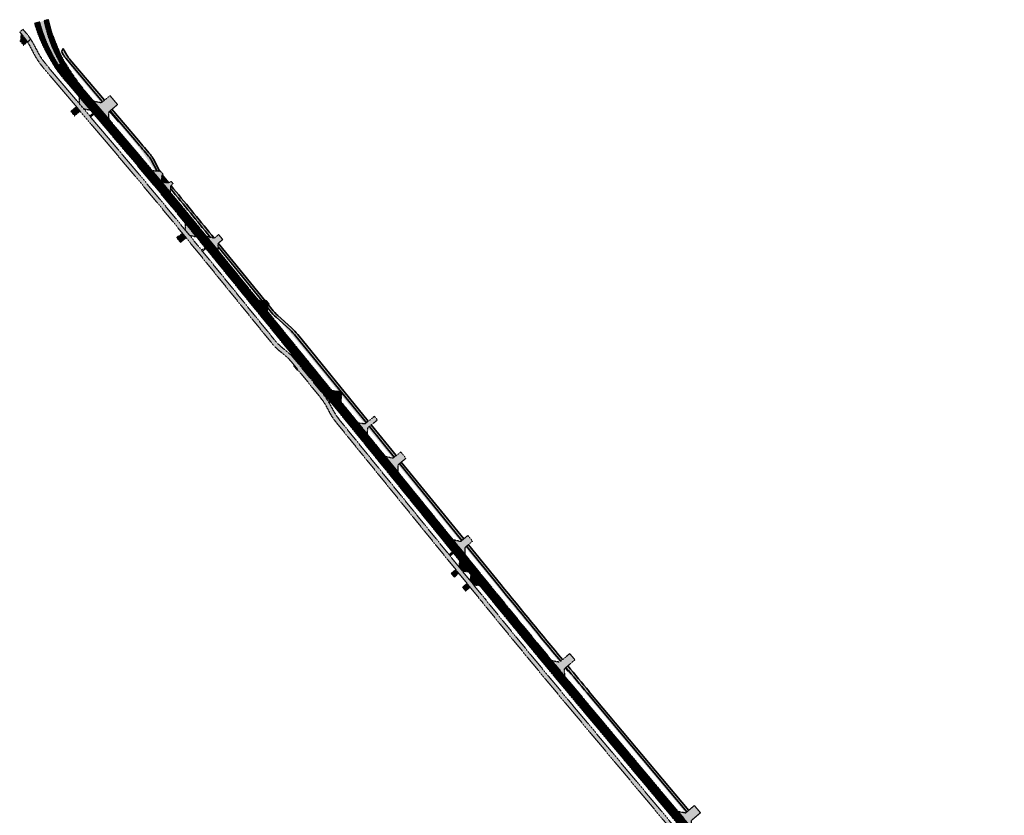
# Model space of a CAD drawing. Header units: metres. Extents: x 101723 to 104407, y 400975 to 405689.
# Tile 48 of 48: x 101723 to 102562, y 405011 to 405689. Entities that reach past the tile are written whole.
import ezdxf

# ---------------------------------------------------------------- set-up
doc = ezdxf.new("R2010")
doc.units = ezdxf.units.M
doc.linetypes.add('HIDDEN', pattern=[0.375, 0.25, -0.125])
doc.layers.add('_hulplijn voor arcering', color=1, linetype='HIDDEN', plot=False)
for name, color, linetype, lineweight, true_color in [('B-WE-VH-OPENVERHARDING_BETONSTRAATSTEEN_BEDRIJFSUITRIT-V', 7, 'Continuous', 18, 0xaf839a), ('B-WE-VH-OPENVERHARDING_BETONSTRAATSTEEN_INRIT-V', 7, 'Continuous', 18, 0xd7c1cc), ('N-WE-GR-GRAS-V', 7, 'Continuous', 18, 0xbeffa8), ('N-WE-VH-GESLOTENVERHARDING_FIETSPAD_ASFALT-V', 7, 'Continuous', 18, 0x7db5ae), ('N-WE-VH-HALFVERHARDING-V', 7, 'Continuous', 18, 0xdbdb00)]:
    doc.layers.add(name, color=color, linetype=linetype, lineweight=lineweight, true_color=true_color)
doc.layers.add('N-WE-VH-GESLOTENVERHARDING_ASFALT-V', color=253, linetype='Continuous', lineweight=18)
doc.layers.add('N-WE-VH-KANTVERHARDING-G_3', color=221, linetype='Continuous', lineweight=35)
pattern_1 = [(60, (0, 0), (-0.4330127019, 0.25), []), (120, (0, 0), (-0.4330127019, -0.25), [])]

msp = doc.modelspace()

# ---------------------------------------------------------------- hatches: boundary and pattern name
at = {"layer": 'B-WE-VH-OPENVERHARDING_BETONSTRAATSTEEN_BEDRIJFSUITRIT-V'}
h = msp.add_hatch(color=256, dxfattribs=at)
h.dxf.hatch_style = 1
h.paths.add_polyline_path([(101806.01, 405617.22), (101799.55, 405624.85), (101792.1, 405618.53), (101785.81, 405619.76), (101798.74, 405604.5), (101798.56, 405610.9)])
h = msp.add_hatch(color=256, dxfattribs=at)
h.dxf.hatch_style = 1
h.paths.add_polyline_path([(101895.72, 405502.08), (101892.25, 405506.35), (101888.37, 405503.2), (101882.11, 405504.55), (101891.89, 405492.53), (101891.84, 405498.93)])
h = msp.add_hatch(color=256, dxfattribs=at)
h.dxf.hatch_style = 1
h.paths.add_polyline_path([(101956.56, 405394.97), (101956.21, 405394.36), (101959.36, 405390.49), (101959.86, 405390.9)])
h = msp.add_hatch(color=256, dxfattribs=at)
h.dxf.hatch_style = 1
h.paths.add_polyline_path([(101957.27, 405400.99), (101956.69, 405400.51, -0.004606), (101957.29, 405399.77), (101966.15, 405388.87), (101966.74, 405389.35)])
h = msp.add_hatch(color=256, dxfattribs=at)
h.dxf.hatch_style = 1
h.paths.add_polyline_path([(102051.85, 405315.55), (102047.43, 405320.98), (102040.84, 405315.62), (102034.58, 405316.98), (102045.3, 405303.79), (102045.25, 405310.19)])
h = msp.add_hatch(color=256, dxfattribs=at)
h.dxf.hatch_style = 1
h.paths.add_polyline_path([(102196.06, 405143.73), (102191.58, 405149.11), (102182.72, 405141.75), (102176.46, 405143.04, 0.000181), (102180.15, 405138.59), (102184.43, 405133.43, 0.000141), (102187.32, 405129.97), (102187.2, 405136.36)])
h = msp.add_hatch(color=256, dxfattribs=at)
h.dxf.hatch_style = 1
h.paths.add_polyline_path([(102303.14, 405013.45), (102298.01, 405019.58), (102290.34, 405013.16), (102284.06, 405014.43), (102295.62, 405000.63), (102295.48, 405007.03)])
at = {"layer": 'B-WE-VH-OPENVERHARDING_BETONSTRAATSTEEN_INRIT-V'}
h = msp.add_hatch(color=256, dxfattribs=at)
h.dxf.hatch_style = 1
h.paths.add_polyline_path([(101729.24, 405670.47, 0.029678), (101725.11, 405676.03), (101723.84, 405677.56), (101723.38, 405672.06), (101722.75, 405671.52), (101725.98, 405667.71)])
h = msp.add_hatch(color=256, dxfattribs=at)
h.dxf.hatch_style = 1
h.paths.add_polyline_path([(101773.23, 405623.78), (101773.4, 405617.86), (101777.11, 405613.48), (101782.93, 405612.34)])
h = msp.add_hatch(color=256, dxfattribs=at)
h.dxf.hatch_style = 1
h.paths.add_polyline_path([(101774.12, 405611.44), (101770.89, 405615.25), (101766.23, 405611.3), (101769.46, 405607.49)])
h = msp.add_hatch(color=256, dxfattribs=at)
h.dxf.hatch_style = 1
h.paths.add_polyline_path([(101785.87, 405608.87), (101785.23, 405609.63), (101782.4, 405607.23), (101783.05, 405606.47)])
h = msp.add_hatch(color=256, dxfattribs=at)
h.dxf.hatch_style = 1
h.paths.add_polyline_path([(101844.01, 405557.07), (101844.77, 405557.71, 0.000359), (101842.21, 405560.78), (101841.44, 405560.14), (101835.8, 405560.64, -0.001192), (101851.08, 405542.32), (101851.6, 405547.96), (101853.48, 405549.52), (101851.56, 405551.83), (101849.68, 405550.26), (101845.46, 405550.65, 0.000143), (101843.63, 405552.84)])
h = msp.add_hatch(color=256, dxfattribs=at)
h.dxf.hatch_style = 1
h.paths.add_polyline_path([(101863.72, 405516), (101863.78, 405510.09, -0.000288), (101867.42, 405505.64), (101873.21, 405504.4, 0.00075)])
h = msp.add_hatch(color=256, dxfattribs=at)
h.dxf.hatch_style = 1
h.paths.add_polyline_path([(101861.23, 405507.52), (101856.5, 405503.66), (101859.66, 405499.79), (101864.39, 405503.65, 0.000251)])
h = msp.add_hatch(color=256, dxfattribs=at)
h.dxf.hatch_style = 1
h.paths.add_polyline_path([(101935.16, 405447.22), (101932.64, 405450.32), (101931.86, 405449.69), (101926.23, 405450.27), (101933.8, 405440.96), (101934.38, 405446.58)])
h = msp.add_hatch(color=256, dxfattribs=at)
h.dxf.hatch_style = 1
h.paths.add_polyline_path([(101997.13, 405369.39), (101997.91, 405370.02), (101995.39, 405373.12), (101994.61, 405372.49), (101988.98, 405373.07), (101996.55, 405363.76)])
h = msp.add_hatch(color=256, dxfattribs=at)
h.dxf.hatch_style = 1
h.paths.add_polyline_path([(101986.69, 405364.8), (101985.8, 405364.08, -0.008775), (101986.74, 405362.52), (101987.82, 405363.4)])
h = msp.add_hatch(color=256, dxfattribs=at)
h.dxf.hatch_style = 1
h.paths.add_polyline_path([(102027.52, 405348.27), (102025, 405351.37), (102017.04, 405344.9), (102011.41, 405345.48), (102018.98, 405336.17), (102019.56, 405341.8)])
h = msp.add_hatch(color=256, dxfattribs=at)
h.dxf.hatch_style = 1
h.paths.add_polyline_path([(102108.72, 405244.79), (102104.75, 405249.68), (102098.54, 405244.63), (102092.28, 405245.99), (102102.57, 405233.34), (102102.52, 405239.74)])
h = msp.add_hatch(color=256, dxfattribs=at)
h.dxf.hatch_style = 1
h.paths.add_polyline_path([(102092.32, 405234.85), (102091.68, 405235.63), (102088.81, 405233.29), (102089.44, 405232.52)])
h = msp.add_hatch(color=256, dxfattribs=at)
h.dxf.hatch_style = 1
h.paths.add_polyline_path([(102097.65, 405228.29), (102097.11, 405223.09), (102100.01, 405219.52), (102105.22, 405218.98)])
h = msp.add_hatch(color=256, dxfattribs=at)
h.dxf.hatch_style = 1
h.paths.add_polyline_path([(102094.51, 405220.58), (102090.63, 405217.43), (102093.15, 405214.32), (102097.03, 405217.48)])
h = msp.add_hatch(color=256, dxfattribs=at)
h.dxf.hatch_style = 1
h.paths.add_polyline_path([(102107.2, 405216.54), (102106.66, 405211.34), (102109.56, 405207.77), (102114.77, 405207.23)])
h = msp.add_hatch(color=256, dxfattribs=at)
h.dxf.hatch_style = 1
h.paths.add_polyline_path([(102104.06, 405208.83), (102100.18, 405205.68), (102102.7, 405202.58), (102106.58, 405205.73)])
at = {"layer": 'N-WE-GR-GRAS-V'}
h = msp.add_hatch(color=256, dxfattribs=at)
h.dxf.hatch_style = 1
h.paths.add_polyline_path([(101744.9, 405682.15), (101743.45, 405688.11), (101743.37, 405688.45), (101739.6, 405687.43), (101740.21, 405685.12), (101741.2, 405681.91), (101742.35, 405678.36), (101743.35, 405675.66), (101744.63, 405672.31), (101745.92, 405669.2), (101747.41, 405665.92), (101749.1, 405662.48), (101751.29, 405658.28), (101752.96, 405655.3), (101755.32, 405651.36), (101755.66, 405651.19), (101756.13, 405651.08), (101756.45, 405651.19), (101756.58, 405651.29), (101756.8, 405651.48), (101757.01, 405651.76), (101757.1, 405652.09), (101757.04, 405652.48), (101754.93, 405656.47), (101753.36, 405659.4), (101751.73, 405662.9), (101750.24, 405666.3), (101748.93, 405669.55), (101747.69, 405672.98), (101746.38, 405676.82)])
h = msp.add_hatch(color=256, dxfattribs=at)
h.dxf.hatch_style = 1
h.paths.add_polyline_path([(101760.21, 405658.67), (101761.29, 405656.74), (101763.08, 405654.04), (101764.99, 405651.34), (101768.52, 405646.61), (101770.04, 405644.76), (101773.19, 405640.87), (101778.81, 405634.31), (101785.45, 405626.27), (101792.07, 405618.73), (101792.18, 405618.6), (101798.58, 405610.92), (101800.41, 405612.47), (101794.16, 405619.96), (101786.7, 405628.43), (101779.45, 405637.17), (101771.89, 405646.17), (101769.02, 405649.91), (101764.33, 405656.86), (101762.17, 405660.17), (101761.89, 405660.68), (101759.76, 405659.49)])
h = msp.add_hatch(color=256, dxfattribs=at)
h.dxf.hatch_style = 1
h.paths.add_polyline_path([(101800.09, 405612.2), (101798.58, 405610.92), (101798.93, 405610.51), (101800.4, 405608.9), (101803.11, 405605.75), (101806.46, 405601.78), (101807.88, 405603)])
h.paths.add_polyline_path([(101800.77, 405606.8), (101802.62, 405608.37), (101801.23, 405610.02), (101799.37, 405608.45)], flags=25)
h = msp.add_hatch(color=256, dxfattribs=at)
h.dxf.hatch_style = 1
h.paths.add_polyline_path([(101807.88, 405603), (101806.46, 405601.78), (101806.95, 405601.19), (101811.98, 405595.25), (101817.25, 405588.97), (101820.55, 405584.94), (101825.71, 405578.65), (101827.53, 405576.27), (101829.33, 405573.73), (101831.53, 405570.32), (101834.29, 405566.18), (101836.83, 405562.47), (101838.01, 405560.8), (101838.27, 405560.42), (101840.11, 405560.26), (101836.85, 405566.48), (101835.9, 405567.87), (101833.87, 405571.05), (101831.97, 405573.85), (101830.2, 405576.45), (101829.22, 405577.79, 0.000507), (101822.67, 405585.54)])
h = msp.add_hatch(color=256, dxfattribs=at)
h.dxf.hatch_style = 1
h.paths.add_polyline_path([(101843.85, 405555.31), (101843.68, 405553.41), (101844.98, 405551.82), (101846, 405550.6), (101847.92, 405550.42, 0.000318)])
h = msp.add_hatch(color=256, dxfattribs=at)
h.dxf.hatch_style = 1
h.paths.add_polyline_path([(101851.44, 405546.2), (101851.26, 405544.32), (101851.45, 405544.09), (101857.08, 405537.32), (101860.81, 405532.83), (101868.29, 405523.82), (101868.62, 405523.42), (101869.59, 405524.21, 0.001424)])
h = msp.add_hatch(color=256, dxfattribs=at)
h.dxf.hatch_style = 1
h.paths.add_polyline_path([(101869.59, 405524.21), (101868.62, 405523.42), (101872.72, 405518.43), (101873.69, 405519.21, 0.000323)])
h = msp.add_hatch(color=256, dxfattribs=at)
h.dxf.hatch_style = 1
h.paths.add_polyline_path([(101874.33, 405518.44), (101873.36, 405517.65), (101873.89, 405517), (101879.31, 405510.49), (101882.25, 405506.82), (101884.55, 405504.02), (101886.41, 405503.62), (101885.35, 405504.93, 0.000871)])
h = msp.add_hatch(color=256, dxfattribs=at)
h.dxf.hatch_style = 1
h.paths.add_polyline_path([(101891.85, 405496.93), (101891.86, 405495.22), (101894.48, 405491.89), (101897.35, 405488.36), (101906.54, 405477.07), (101907.35, 405476.07), (101914.53, 405467.15), (101919.48, 405460.92), (101923.48, 405455.93), (101924.22, 405455.02), (101926.27, 405452.47), (101928.18, 405450.07), (101930.1, 405449.87)])
h = msp.add_hatch(color=256, dxfattribs=at)
h.dxf.hatch_style = 1
h.paths.add_polyline_path([(101953.74, 405425.69), (101952.04, 405427.65), (101950.13, 405429.7), (101948.94, 405430.88), (101944.63, 405435.16), (101941.67, 405438.17), (101939.79, 405440.16), (101938.14, 405441.91), (101937.35, 405442.77), (101936.76, 405443.48), (101934.27, 405445.5), (101934.01, 405442.99), (101935.06, 405441.77), (101936.9, 405439.74), (101938.76, 405437.83), (101941.45, 405435.13), (101944.43, 405432.24), (101947.37, 405429.19), (101950.71, 405425.5), (101953.5, 405422.31), (101957.38, 405417.8), (101966.77, 405406.37), (101968.02, 405404.84), (101969.74, 405402.74), (101979.74, 405390.49), (101989.06, 405379.06), (101993.03, 405374.21), (101994.39, 405372.52), (101994.61, 405372.49), (101995.39, 405373.12), (101997.53, 405370.48), (101998.31, 405371.11), (101994.82, 405375.4), (101961.25, 405416.71), (101958.18, 405420.44), (101955.86, 405423.23)])
h = msp.add_hatch(color=256, dxfattribs=at)
h.dxf.hatch_style = 1
edge = h.paths.add_edge_path()
edge.add_line((101998.31, 405371.11), (101997.53, 405370.48))
edge.add_line((101997.53, 405370.48), (101997.91, 405370.02))
edge.add_line((101997.91, 405370.02), (101997.13, 405369.39))
edge.add_line((101997.13, 405369.39), (101997.11, 405369.12))
edge.add_line((101997.11, 405369.12), (101997.96, 405368.05))
edge.add_line((101997.96, 405368.05), (101999.91, 405365.65))
edge.add_line((101999.91, 405365.65), (102011.59, 405351.26))
edge.add_line((102011.59, 405351.26), (102016.6, 405345.13))
edge.add_line((102016.6, 405345.13), (102016.76, 405344.93))
edge.add_line((102016.76, 405344.93), (102017.04, 405344.9))
edge.add_line((102017.04, 405344.9), (102018.59, 405346.16))
edge.add_line((102018.59, 405346.16), (102017.09, 405348.01))
edge.add_ellipse((102017.57, 405348.25), major_axis=(0.625, 0), ratio=0.601255, start_angle=192.00561, end_angle=220.08649, ccw=False)
edge.add_ellipse((102017.57, 405348.25), major_axis=(0.625, 0), ratio=0.601255, start_angle=149.49678, end_angle=192.00561)
edge.add_line((102016.95, 405348.17), (101998.31, 405371.11))
h = msp.add_hatch(color=256, dxfattribs=at)
h.dxf.hatch_style = 1
h.paths.add_polyline_path([(102021.11, 405343.06), (102019.56, 405341.8), (102019.53, 405341.49), (102019.65, 405341.33), (102021.68, 405338.77), (102030.59, 405328.05), (102040.52, 405315.86), (102042.23, 405317.08)])
h = msp.add_hatch(color=256, dxfattribs=at)
h.dxf.hatch_style = 1
h.paths.add_polyline_path([(102046.8, 405311.45), (102045.25, 405310.19), (102045.25, 405310.11), (102052.08, 405301.62), (102059.81, 405292.16), (102059.96, 405292.28), (102061.42, 405293.47)])
h = msp.add_hatch(color=256, dxfattribs=at)
h.dxf.hatch_style = 1
h.paths.add_polyline_path([(102061.42, 405293.47), (102059.96, 405292.28), (102059.81, 405292.16), (102060.83, 405290.92), (102067.26, 405282.96), (102070.82, 405278.64), (102075.69, 405272.68), (102083.81, 405262.67), (102091.02, 405253.8), (102097.53, 405245.78), (102098.43, 405244.66), (102098.54, 405244.63), (102100.09, 405245.89)])
h = msp.add_hatch(color=256, dxfattribs=at)
h.dxf.hatch_style = 1
h.paths.add_polyline_path([(102104.07, 405241), (102102.52, 405239.74), (102102.52, 405239.63), (102103.33, 405238.65), (102109.78, 405230.88), (102120.88, 405217.29), (102122.96, 405214.74), (102124.44, 405215.94)])
h = msp.add_hatch(color=256, dxfattribs=at)
h.dxf.hatch_style = 1
h.paths.add_polyline_path([(102124.44, 405215.94), (102122.96, 405214.74), (102135.07, 405199.83), (102143.45, 405189.66), (102154.22, 405176.45), (102162.79, 405166), (102175.86, 405150.18), (102182.48, 405142.28), (102182.84, 405141.85), (102184.26, 405143.03, -0.002593), (102131.65, 405207.07)])
h = msp.add_hatch(color=256, dxfattribs=at)
h.dxf.hatch_style = 1
h.paths.add_polyline_path([(102188.74, 405137.64), (102187.34, 405136.48), (102187.48, 405136.32), (102189.79, 405133.53), (102191.18, 405134.7, -0.00012)])
h = msp.add_hatch(color=256, dxfattribs=at)
h.dxf.hatch_style = 1
h.paths.add_polyline_path([(102191.18, 405134.7), (102189.79, 405133.53), (102202.42, 405118.38), (102213.22, 405105.53), (102223.32, 405093.47), (102243.58, 405069.26), (102250.63, 405060.86), (102252.02, 405062.02), (102206.87, 405115.91, -0.000766)])
h = msp.add_hatch(color=256, dxfattribs=at)
h.dxf.hatch_style = 1
h.paths.add_polyline_path([(102252.02, 405062.02), (102250.63, 405060.86), (102260.86, 405048.66), (102270.37, 405037.33), (102284.37, 405020.52), (102289.36, 405014.59), (102290.46, 405013.26), (102291.87, 405014.45)])
at = {"layer": 'N-WE-VH-GESLOTENVERHARDING_ASFALT-V'}
h = msp.add_hatch(dxfattribs=at)
h.set_pattern_fill('AVH-ASFALT-SO', color=256, scale=0.5, pattern_type=2)
h.set_pattern_definition(pattern_1)
h.paths.add_polyline_path([(101761.27, 405652.81), (101760.68, 405653.63), (101757.3, 405660.06), (101754.88, 405666.09), (101752.35, 405672.3), (101751.1, 405675.57), (101750.93, 405675.99), (101750.7, 405676.32), (101750.4, 405677.03), (101748.24, 405684.84), (101747.01, 405689.45), (101746.8, 405689.39), (101743.81, 405688.57), (101743.37, 405688.45), (101743.45, 405688.11), (101744.9, 405682.15), (101746.38, 405676.82), (101747.69, 405672.98), (101748.93, 405669.55), (101750.24, 405666.3), (101751.73, 405662.9), (101753.36, 405659.4), (101754.93, 405656.47), (101757.04, 405652.48), (101757.1, 405652.09), (101757.01, 405651.76), (101756.8, 405651.48), (101756.58, 405651.29), (101756.63, 405651.21), (101761.53, 405644.21), (101764.51, 405640.15), (101767.55, 405636.18), (101771.19, 405631.7), (101775.46, 405626.55), (101778.14, 405628.82, -0.039363)])
h = msp.add_hatch(dxfattribs=at)
h.set_pattern_fill('AVH-ASFALT-SO', color=256, scale=0.5, pattern_type=2)
h.set_pattern_definition(pattern_1)
h.paths.add_polyline_path([(101756.63, 405651.21), (101756.58, 405651.29), (101756.45, 405651.19), (101756.13, 405651.08), (101755.66, 405651.19), (101755.32, 405651.36), (101752.96, 405655.3), (101751.29, 405658.28), (101749.1, 405662.48), (101747.41, 405665.92), (101745.92, 405669.2), (101744.63, 405672.31), (101743.35, 405675.66), (101742.35, 405678.36), (101741.2, 405681.91), (101740.21, 405685.12), (101739.6, 405687.43), (101739.34, 405687.36), (101735.55, 405686.33), (101735.26, 405686.25), (101736.02, 405683.82), (101737.9, 405678.18), (101739.87, 405673.1), (101741.76, 405668.69), (101743.71, 405664.73), (101745.21, 405661.76), (101746.59, 405659.29), (101747.91, 405656.96), (101750.29, 405652.81), (101752.97, 405648.46), (101755.29, 405645.19), (101758.04, 405641.7), (101760.64, 405638.45), (101763.63, 405635.15), (101763.66, 405635.11, 0.004427), (101765.11, 405633.36), (101772.8, 405624.29), (101775.46, 405626.55), (101771.19, 405631.7), (101767.55, 405636.18), (101764.51, 405640.15), (101761.53, 405644.21)])
h = msp.add_hatch(dxfattribs=at)
h.set_pattern_fill('AVH-ASFALT-SO', color=256, scale=0.5, pattern_type=2)
h.set_pattern_definition(pattern_1)
edge = h.paths.add_edge_path()
edge.add_line((102434.73, 404823.67), (102440.09, 404828.17))
edge.add_line((102440.09, 404828.17), (102202.28, 405112.06))
edge.add_arc((108332.14, 410247.12), 7996.5, 219.786118, 219.953313, ccw=False)
edge.add_line((102187.32, 405129.97), (102187.32, 405129.96))
edge.add_line((102187.32, 405129.96), (102184.43, 405133.43))
edge.add_arc((108332.14, 410247.12), 7996.5, 219.705791, 219.753805, ccw=False)
edge.add_line((102180.15, 405138.59), (102176.45, 405143.04))
edge.add_line((102176.45, 405143.04), (102176.46, 405143.04))
edge.add_arc((108332.14, 410247.12), 7996.5, 219.105829, 219.66438, ccw=False)
edge.add_line((102126.99, 405203.29), (101883.22, 405503.19))
edge.add_arc((98000.59, 402347.21), 5003.5, 39.10583, 40.27359)
edge.add_line((101818.09, 405581.66), (101778.14, 405628.82))
edge.add_line((101778.14, 405628.82), (101772.8, 405624.29))
edge.add_line((101772.8, 405624.29), (101782.93, 405612.34))
edge.add_line((101782.93, 405612.34), (101812.75, 405577.14))
edge.add_arc((98000.59, 402347.21), 4996.5, 39.36084, 40.27359, ccw=False)
edge.add_line((101863.72, 405516), (101863.72, 405516.02))
edge.add_line((101863.72, 405516.02), (101873.21, 405504.4))
edge.add_line((101873.21, 405504.4), (101873.21, 405504.4))
edge.add_arc((98000.59, 402347.21), 4996.5, 39.10583, 39.189, ccw=False)
edge.add_line((101877.78, 405498.78), (101956.98, 405401.35))
edge.add_line((101956.98, 405401.35), (102008.07, 405338.5))
edge.add_line((102008.07, 405338.5), (102121.56, 405198.87))
edge.add_arc((108332.14, 410247.12), 8003.5, 219.105829, 219.953313)
edge.add_line((102196.91, 405107.56), (102434.73, 404823.67))
at = {"layer": 'N-WE-VH-GESLOTENVERHARDING_FIETSPAD_ASFALT-V'}
h = msp.add_hatch(color=256, dxfattribs=at)
h.dxf.hatch_style = 1
h.paths.add_polyline_path([(101722.56, 405679.08), (101725.11, 405676.03, -0.029678), (101729.24, 405670.47), (101732, 405672.81, 0.027858), (101727.87, 405678.34), (101725.32, 405681.39)])
h = msp.add_hatch(color=256, dxfattribs=at)
h.dxf.hatch_style = 1
h.paths.add_polyline_path([(101992.21, 405346.44), (102015.7, 405317.53), (102115.9, 405194.27, 0.003698), (102191.31, 405102.88), (102474.88, 404764.37), (102488.98, 404747, -0.01291), (102559.29, 404658.53), (102562.16, 404660.69, 0.01291), (102491.74, 404749.31), (102477.66, 404766.66), (102194.07, 405105.19, -0.003698), (102118.69, 405196.54), (101995, 405348.71, -0.06095), (101988.77, 405358.62, 0.06095), (101982.08, 405369.28), (101957.29, 405399.77, 0.06095), (101948.23, 405408.5, -0.06095), (101939.8, 405416.62), (101874.91, 405496.44, 0.005095), (101809.93, 405574.75), (101745.21, 405651.13, -0.067173), (101736.57, 405664.65, 0.037753), (101732, 405672.81), (101729.24, 405670.47, -0.035932), (101733.3, 405663.14, 0.067173), (101742.47, 405648.8), (101807.18, 405572.42, -0.005095), (101872.12, 405494.17), (101937, 405414.35, 0.06095), (101946.07, 405405.62, -0.06095), (101954.5, 405397.5), (101979.29, 405367.01, -0.06095), (101985.51, 405357.09, 0.06095)])
at = {"layer": 'N-WE-VH-HALFVERHARDING-V'}
h = msp.add_hatch(color=256, dxfattribs=at)
h.dxf.hatch_style = 1
h.paths.add_polyline_path([(101765.26, 405655.62, -0.029), (101763.86, 405657.48, -0.040341), (101759.67, 405665.04), (101758.26, 405662.17, 0.016754), (101759.94, 405659.19, 0.039316), (101761.77, 405656.64), (101793.24, 405619.5), (101794.77, 405620.79)])
h = msp.add_hatch(color=256, dxfattribs=at)
h.dxf.hatch_style = 1
h.paths.add_polyline_path([(101823.81, 405586.51), (101801.23, 405613.16), (101799.71, 405611.87), (101822.29, 405585.22, -0.000791), (101832.51, 405573.12, -0.054482), (101834.93, 405569.51), (101839.75, 405560.29), (101841.44, 405560.14), (101841.89, 405560.52), (101836.7, 405570.44, 0.054482), (101834.04, 405574.41, 0.000791)])
h = msp.add_hatch(color=256, dxfattribs=at)
h.dxf.hatch_style = 1
h.paths.add_polyline_path([(101844.01, 405557.07), (101843.75, 405554.25, -0.000243), (101846.87, 405550.52), (101849.68, 405550.26), (101849.68, 405550.26, 0.000442)])
h = msp.add_hatch(color=256, dxfattribs=at)
h.dxf.hatch_style = 1
h.paths.add_polyline_path([(101851.6, 405547.96), (101851.34, 405545.14, -0.00263), (101884.77, 405504.45), (101885.24, 405503.88), (101888.37, 405503.2), (101886.32, 405505.72, 0.00273)])
h = msp.add_hatch(color=256, dxfattribs=at)
h.dxf.hatch_style = 1
h.paths.add_polyline_path([(101891.84, 405498.93), (101891.86, 405495.73), (101929.05, 405449.98), (101931.86, 405449.69)])
h = msp.add_hatch(color=256, dxfattribs=at)
h.dxf.hatch_style = 1
h.paths.add_polyline_path([(101959.63, 405421.07, 0.03765), (101954.26, 405426.75), (101942.68, 405437.28, -0.03765), (101937.51, 405442.74), (101934.38, 405446.58), (101934.09, 405443.77), (101935.96, 405441.48, 0.03765), (101941.33, 405435.8), (101952.91, 405425.27, -0.03765), (101958.08, 405419.81), (102018.2, 405345.85), (102019.75, 405347.11)])
h = msp.add_hatch(color=256, dxfattribs=at)
h.dxf.hatch_style = 1
h.paths.add_polyline_path([(102022.28, 405344.01), (102020.72, 405342.74), (102042, 405316.57), (102043.55, 405317.83)])
h = msp.add_hatch(color=256, dxfattribs=at)
h.dxf.hatch_style = 1
h.paths.add_polyline_path([(102047.97, 405312.4), (102046.42, 405311.14), (102099.71, 405245.58), (102101.26, 405246.84)])
h = msp.add_hatch(color=256, dxfattribs=at)
h.dxf.hatch_style = 1
h.paths.add_polyline_path([(102132.81, 405208.02), (102105.23, 405241.95), (102103.68, 405240.69), (102131.26, 405206.76, 0.002593), (102183.88, 405142.71), (102185.42, 405143.99, -0.002593)])
h = msp.add_hatch(color=256, dxfattribs=at)
h.dxf.hatch_style = 1
h.paths.add_polyline_path([(102208.02, 405116.87, -0.000886), (102189.89, 405138.6), (102188.35, 405137.32, 0.000886), (102206.49, 405115.59), (102291.49, 405014.12), (102293.02, 405015.41)])

# ---------------------------------------------------------------- linework, layer by layer
at = {"layer": '_hulplijn voor arcering'}
for p, q in [((101877.78, 405492.92), (101880.65, 405495.25)), ((101878.41, 405492.14), (101881.28, 405494.48))]:
    msp.add_line(p, q, dxfattribs=at)
for points in [[(101761.27, 405652.81), (101760.68, 405653.63), (101757.3, 405660.06), (101754.88, 405666.09), (101752.35, 405672.3), (101751.1, 405675.57), (101750.93, 405675.99), (101750.7, 405676.32), (101750.4, 405677.03), (101748.24, 405684.84), (101747.01, 405689.45), (101746.8, 405689.39), (101743.81, 405688.57), (101743.37, 405688.45), (101743.45, 405688.11), (101744.9, 405682.15), (101746.38, 405676.82), (101747.69, 405672.98), (101748.93, 405669.55), (101750.24, 405666.3), (101751.73, 405662.9), (101753.36, 405659.4), (101754.93, 405656.47), (101757.04, 405652.48), (101757.1, 405652.09), (101757.01, 405651.76), (101756.8, 405651.48), (101756.58, 405651.29), (101756.63, 405651.21), (101761.53, 405644.21), (101764.51, 405640.15), (101767.55, 405636.18), (101771.19, 405631.7), (101775.46, 405626.55), (101778.14, 405628.82, -0.039363), (101761.27, 405652.81)], [(101722.56, 405679.08), (101725.11, 405676.03, -0.029678), (101729.24, 405670.47), (101732, 405672.81, 0.027858), (101727.87, 405678.34), (101725.32, 405681.39), (101722.56, 405679.08)], [(101756.63, 405651.21), (101756.58, 405651.29), (101756.45, 405651.19), (101756.13, 405651.08), (101755.66, 405651.19), (101755.32, 405651.36), (101752.96, 405655.3), (101751.29, 405658.28), (101749.1, 405662.48), (101747.41, 405665.92), (101745.92, 405669.2), (101744.63, 405672.31), (101743.35, 405675.66), (101742.35, 405678.36), (101741.2, 405681.91), (101740.21, 405685.12), (101739.6, 405687.43), (101739.34, 405687.36), (101735.55, 405686.33), (101735.26, 405686.25), (101736.02, 405683.82), (101737.9, 405678.18), (101739.87, 405673.1), (101741.76, 405668.69), (101743.71, 405664.73), (101745.21, 405661.76), (101746.59, 405659.29), (101747.91, 405656.96), (101750.29, 405652.81), (101752.97, 405648.46), (101755.29, 405645.19), (101758.04, 405641.7), (101760.64, 405638.45), (101763.63, 405635.15), (101763.66, 405635.11, 0.004427), (101765.11, 405633.36), (101772.8, 405624.29), (101775.46, 405626.55), (101771.19, 405631.7), (101767.55, 405636.18), (101764.51, 405640.15), (101761.53, 405644.21), (101756.63, 405651.21)], [(101729.24, 405670.47, 0.029678), (101725.11, 405676.03), (101723.84, 405677.56), (101723.38, 405672.06), (101722.75, 405671.52), (101725.98, 405667.71), (101729.24, 405670.47, 0.029678)], [(101844.01, 405557.07), (101844.77, 405557.71, 0.000359), (101842.21, 405560.78), (101841.44, 405560.14), (101835.8, 405560.64, -0.001192), (101851.08, 405542.32), (101851.6, 405547.96), (101853.48, 405549.52), (101851.56, 405551.83), (101849.68, 405550.26), (101845.46, 405550.65, 0.000143), (101843.63, 405552.84), (101844.01, 405557.07)], [(101863.72, 405516), (101863.78, 405510.09, -0.000288), (101867.42, 405505.64), (101873.21, 405504.4, 0.00075), (101863.72, 405516)], [(101861.23, 405507.52), (101856.5, 405503.66), (101859.66, 405499.79), (101864.39, 405503.65, 0.000251), (101861.23, 405507.52)], [(101957.27, 405400.99), (101956.69, 405400.51, -0.004606), (101957.29, 405399.77), (101966.15, 405388.87), (101966.74, 405389.35), (101957.27, 405400.99)], [(102196.06, 405143.73), (102191.58, 405149.11), (102182.72, 405141.75), (102176.46, 405143.04, 0.000181), (102180.15, 405138.59), (102184.43, 405133.43, 0.000141), (102187.32, 405129.97), (102187.2, 405136.36), (102196.06, 405143.73)]]:
    msp.add_lwpolyline(points, format="xyb", close=True, dxfattribs=at)
for points in [[(102477.66, 404766.66), (102194.07, 405105.19, -0.003698), (102118.69, 405196.54), (101995, 405348.71, -0.06095), (101988.77, 405358.62, 0.06095), (101982.08, 405369.28), (101957.29, 405399.77, 0.06095), (101948.23, 405408.5, -0.06095), (101939.8, 405416.62), (101874.91, 405496.44, 0.005095), (101809.93, 405574.75), (101745.21, 405651.13, -0.067173), (101736.57, 405664.65, 0.037753), (101732, 405672.81), (101729.24, 405670.47, -0.035932), (101733.3, 405663.14, 0.067173), (101742.47, 405648.8), (101807.18, 405572.42, -0.005095), (101872.12, 405494.17), (101937, 405414.35, 0.06095), (101946.07, 405405.62, -0.06095), (101954.5, 405397.5), (101979.29, 405367.01, -0.06095), (101985.51, 405357.09, 0.06095), (101992.21, 405346.44), (101992.21, 405346.44), (102015.7, 405317.53), (102115.9, 405194.27, 0.003698), (102191.31, 405102.88), (102474.88, 404764.37)], [(102440.09, 404828.17), (102202.28, 405112.06, -0.00073), (102187.32, 405129.97), (102187.32, 405129.96), (102184.43, 405133.43, -0.00021), (102180.15, 405138.59), (102176.45, 405143.04), (102176.46, 405143.04, -0.002437), (102126.99, 405203.29), (101883.22, 405503.19, 0.005095), (101818.09, 405581.66), (101778.14, 405628.82), (101772.8, 405624.29), (101782.93, 405612.34), (101812.75, 405577.14, -0.003983), (101863.72, 405516), (101863.72, 405516.02), (101873.21, 405504.4), (101873.21, 405504.4, -0.000363), (101877.78, 405498.78), (101956.98, 405401.35), (102008.07, 405338.5), (102121.56, 405198.87, 0.003698), (102196.91, 405107.56), (102434.73, 404823.67)]]:
    msp.add_lwpolyline(points, format="xyb", dxfattribs=at)
for points in [[(101773.23, 405623.78), (101773.4, 405617.86), (101777.11, 405613.48), (101782.93, 405612.34), (101773.23, 405623.78)], [(101806.01, 405617.22), (101799.55, 405624.85), (101792.1, 405618.53), (101785.81, 405619.76), (101798.74, 405604.5), (101798.56, 405610.9), (101806.01, 405617.22)], [(101774.12, 405611.44), (101770.89, 405615.25), (101766.23, 405611.3), (101769.46, 405607.49), (101774.12, 405611.44)], [(101895.72, 405502.08), (101892.25, 405506.35), (101888.37, 405503.2), (101882.11, 405504.55), (101891.89, 405492.53), (101891.84, 405498.93), (101895.72, 405502.08)], [(101935.16, 405447.22), (101932.64, 405450.32), (101931.86, 405449.69), (101926.23, 405450.27), (101933.8, 405440.96), (101934.38, 405446.58), (101935.16, 405447.22)], [(101956.56, 405394.97), (101956.21, 405394.36), (101959.36, 405390.49), (101959.86, 405390.9), (101956.56, 405394.97)], [(101997.13, 405369.39), (101997.91, 405370.02), (101995.39, 405373.12), (101994.61, 405372.49), (101988.98, 405373.07), (101996.55, 405363.76), (101997.13, 405369.39)], [(102027.52, 405348.27), (102025, 405351.37), (102017.04, 405344.9), (102011.41, 405345.48), (102018.98, 405336.17), (102019.56, 405341.8), (102027.52, 405348.27)], [(102051.85, 405315.55), (102047.43, 405320.98), (102040.84, 405315.62), (102034.58, 405316.98), (102045.3, 405303.79), (102045.25, 405310.19), (102051.85, 405315.55)], [(102108.72, 405244.79), (102104.75, 405249.68), (102098.54, 405244.63), (102092.28, 405245.99), (102102.57, 405233.34), (102102.52, 405239.74), (102108.72, 405244.79)], [(102097.65, 405228.29), (102097.11, 405223.09), (102100.01, 405219.52), (102105.22, 405218.98), (102097.65, 405228.29)], [(102094.51, 405220.58), (102090.63, 405217.43), (102093.15, 405214.32), (102097.03, 405217.48), (102094.51, 405220.58)], [(102107.2, 405216.54), (102106.66, 405211.34), (102109.56, 405207.77), (102114.77, 405207.23), (102107.2, 405216.54)], [(102104.06, 405208.83), (102100.18, 405205.68), (102102.7, 405202.58), (102106.58, 405205.73), (102104.06, 405208.83)], [(102303.14, 405013.45), (102298.01, 405019.58), (102290.34, 405013.16), (102284.06, 405014.43), (102295.62, 405000.63), (102295.48, 405007.03), (102303.14, 405013.45)]]:
    msp.add_lwpolyline(points, close=True, dxfattribs=at)
at = {"layer": 'N-WE-VH-KANTVERHARDING-G_3', "ltscale": 2}
for p, q in [((101759.66, 405665.02), (101758.26, 405662.15)), ((101782.4, 405607.23), (101785.23, 405609.63)), ((101783.05, 405606.47), (101785.87, 405608.87)), ((101931.86, 405449.69), (101891.84, 405498.93)), ((101929.05, 405449.98), (101891.86, 405495.73)), ((102022.28, 405344.01), (102043.55, 405317.83)), ((102020.72, 405342.74), (102042, 405316.57)), ((102046.42, 405311.14), (102099.71, 405245.58)), ((102047.97, 405312.4), (102101.26, 405246.84)), ((102088.81, 405233.29), (102091.68, 405235.63)), ((102089.44, 405232.52), (102092.32, 405234.85)), ((102103.68, 405240.69), (102131.26, 405206.76)), ((102105.23, 405241.95), (102132.81, 405208.02)), ((102208.02, 405116.87), (102293.02, 405015.41)), ((102206.49, 405115.59), (102291.49, 405014.12))]:
    msp.add_line(p, q, dxfattribs=at)
for points in [[(101793.24, 405619.5), (101761.77, 405656.64, -0.039316), (101759.94, 405659.19, -0.016754), (101758.26, 405662.17)], [(101794.77, 405620.79), (101765.26, 405655.62, -0.028971), (101763.87, 405657.47)], [(102019.75, 405347.11), (101959.63, 405421.07, 0.03765), (101954.26, 405426.75), (101942.68, 405437.28, -0.03765), (101937.51, 405442.74), (101934.38, 405446.58)], [(102018.2, 405345.85), (101958.08, 405419.81, 0.03765), (101952.91, 405425.27), (101941.33, 405435.8, -0.03765), (101935.96, 405441.48), (101934.09, 405443.77)]]:
    msp.add_lwpolyline(points, format="xyb", dxfattribs=at)
at = {"layer": 'N-WE-VH-KANTVERHARDING-G_3', "ltscale": 2, "flags": 128}
for points in [[(101801.23, 405613.16), (101823.81, 405586.51, -0.000791), (101834.04, 405574.41, -0.054482), (101836.7, 405570.44), (101841.89, 405560.52)], [(101799.71, 405611.87), (101822.29, 405585.22, -0.000791), (101832.51, 405573.12, -0.054482), (101834.93, 405569.51), (101839.75, 405560.29)], [(101843.75, 405554.25, -0.000243), (101846.87, 405550.52, -0.000243)], [(101844.01, 405557.07, -0.000443), (101849.68, 405550.26, -0.000443)], [(101851.34, 405545.14, -0.00263), (101884.77, 405504.45), (101885.24, 405503.88)], [(101851.6, 405547.96, -0.00273), (101886.32, 405505.72), (101888.37, 405503.2)]]:
    msp.add_lwpolyline(points, format="xyb", dxfattribs=at)
at = {"layer": 'N-WE-VH-KANTVERHARDING-G_3', "ltscale": 2}
for centre, radius, start, end in [((101808.55, 405687.2), 53.67, 204.39517, 213.63587), ((108332.14, 410247.12), 7991, 219.105829, 219.700144), ((108332.14, 410247.12), 7989, 219.105829, 219.700136), ((108332.14, 410247.12), 7991, 219.750335, 219.953313), ((108332.14, 410247.12), 7989, 219.750341, 219.953313)]:
    msp.add_arc(centre, radius, start, end, dxfattribs=at)

doc.saveas('drawing.dxf')
